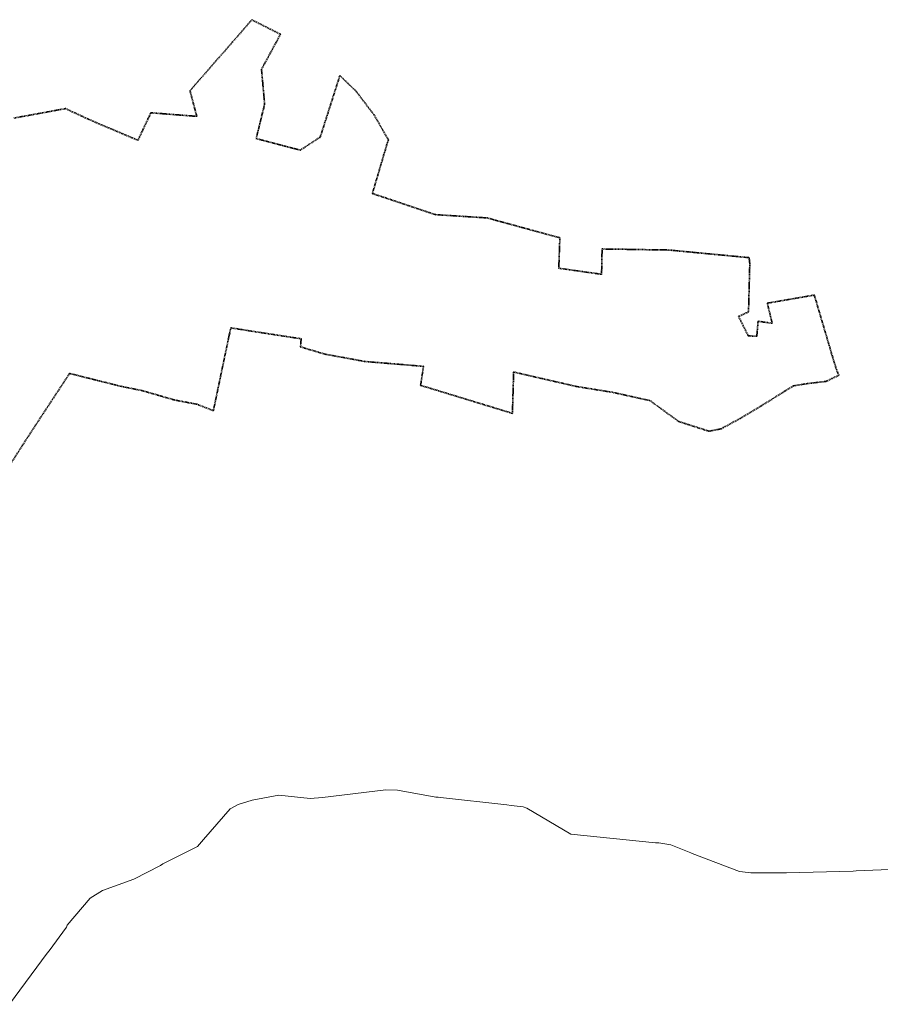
# Model space of a CAD drawing. Extents: x 5459987 to 5506369, y 5959610 to 5991660.
# Tile 42 of 51: x 5463336 to 5464983, y 5970803 to 5972689. Entities that reach past the tile are written whole.
import ezdxf

# ---------------------------------------------------------------- set-up
doc = ezdxf.new("R2010")
doc.units = 0
doc.linetypes.add('PRZER3-2', pattern=[2.5, 1.5, -1])
doc.layers.get('0').update_dxf_attribs({"linetype": 'CONTINUOUS'})
for name, color, linetype, lineweight in [('GEPPGO', 7, 'CONTINUOUS', 18), ('GESJOB', 7, 'CONTINUOUS', 35), ('GESOZN', 7, 'CONTINUOUS', 18)]:
    doc.layers.add(name, color=color, linetype=linetype, lineweight=lineweight)

# ---------------------------------------------------------------- blocks, each defined once
blk = doc.blocks.new('GEPPGO1_1')
at = {"color": 0}
blk.add_lwpolyline([(0, 0.25), (0.077254, 0.237764), (0.146946, 0.202254), (0.202254, 0.146946), (0.237764, 0.077254), (0.25, 0), (0.237764, -0.077254), (0.202254, -0.146946), (0.146946, -0.202254), (0.077254, -0.237764), (0, -0.25), (-0.077254, -0.237764), (-0.146946, -0.202254), (-0.202254, -0.146946), (-0.237764, -0.077254), (-0.25, 0), (-0.237764, 0.077254), (-0.202254, 0.146946), (-0.146946, 0.202254), (-0.077254, 0.237764)], close=True, dxfattribs=at)
blk = doc.blocks.new('GEPPGO1_2')
blk.add_hatch(color=0).paths.add_polyline_path([(0, -0.045), (0.013906, -0.042798), (0.02645, -0.036406), (0.036406, -0.02645), (0.042798, -0.013906), (0.045, 0), (0.042798, 0.013906), (0.036406, 0.02645), (0.02645, 0.036406), (0.013906, 0.042798), (0, 0.045), (-0.013906, 0.042798), (-0.02645, 0.036406), (-0.036406, 0.02645), (-0.042798, 0.013906), (-0.045, 0), (-0.042798, -0.013906), (-0.036406, -0.02645), (-0.02645, -0.036406), (-0.013906, -0.042798)])

msp = doc.modelspace()

# ---------------------------------------------------------------- linework, layer by layer
at = {"layer": 'GESJOB', "color": 252, "linetype": 'PRZER3-2', "lineweight": 35, "elevation": 10.2}
msp.add_lwpolyline([(5463324.7, 5972500.5), (5463410.2, 5972516.1), (5463413.3, 5972516.7), (5463423.5, 5972518.6), (5463455.2, 5972503.9), (5463472, 5972496.2), (5463513.9, 5972478.4), (5463531.1, 5972471.1), (5463562.2, 5972457.9), (5463587, 5972510.6), (5463670.2, 5972504.1), (5463674.6, 5972503.8), (5463661.8, 5972552.9), (5463743.4, 5972646.3), (5463780.3, 5972688.6), (5463835.1, 5972660.9), (5463798.7, 5972593.9), (5463804.7, 5972527.2), (5463795.3, 5972488.8), (5463794.3, 5972484.7), (5463788.5, 5972461.3), (5463799.5, 5972458.4), (5463860.4, 5972442.3), (5463872.9, 5972439), (5463873.4, 5972439.3), (5463911.2, 5972464.2), (5463948.7, 5972581.8), (5463979.6, 5972552), (5464013.6, 5972507.3), (5464041.5, 5972459.2), (5464021.1, 5972390.4), (5464010.9, 5972356), (5464131.6, 5972315.5), (5464144.6, 5972314.7), (5464230.7, 5972309.2), (5464242.7, 5972305.9), (5464270, 5972298.4), (5464291.8, 5972292.4), (5464296.7, 5972291.1), (5464318.7, 5972285.1), (5464342, 5972278.7), (5464369.8, 5972271.1), (5464367.8, 5972212.9), (5464449.7, 5972201.3), (5464450.7, 5972249.8), (5464478.9, 5972249.3), (5464504.7, 5972249), (5464530.6, 5972248.5), (5464555.9, 5972248.2), (5464577.9, 5972247.8), (5464583.3, 5972247.3), (5464625.4, 5972243.3), (5464632.8, 5972242.6), (5464732.2, 5972233.1), (5464733.4, 5972221.5), (5464731, 5972129.4), (5464712, 5972120.4), (5464730.5, 5972083.5), (5464746.8, 5972082.5), (5464749.3, 5972111.3), (5464776.3, 5972107.5), (5464767, 5972145.9), (5464856.9, 5972161.6), (5464891, 5972046), (5464899.3, 5972018.8), (5464903.9, 5972008), (5464879.5, 5971996.2), (5464842.2, 5971991.8), (5464817.3, 5971987.6), (5464800.8, 5971977.7), (5464754.7, 5971948.9), (5464714.8, 5971925.1), (5464682.2, 5971907.4), (5464678.6, 5971905.4), (5464678.3, 5971905.2), (5464655.3, 5971900.8), (5464597.6, 5971919.2), (5464542.2, 5971959.4), (5464470.6, 5971975.3), (5464402.1, 5971986.3), (5464281.4, 5972014.1), (5464279, 5971935), (5464205.2, 5971957.5), (5464103.3, 5971988.6), (5464108.8, 5972025), (5463996, 5972034.4), (5463920.4, 5972048.3), (5463873.4, 5972062.2), (5463874.6, 5972077.8), (5463787.9, 5972091.1), (5463740, 5972098.7), (5463737, 5972085), (5463735.5, 5972078.1), (5463727.3, 5972039.1), (5463706.6, 5971940.2), (5463675.2, 5971952.3), (5463631.7, 5971960.7), (5463600.7, 5971969.7), (5463571.6, 5971978.1), (5463569.5, 5971978.7), (5463530.7, 5971986.5), (5463528.7, 5971986.9), (5463512.6, 5971991), (5463487.9, 5971997.2), (5463431.3, 5972011.4), (5463381.3, 5971935.3), (5463341.3, 5971874), (5463310.9, 5971826.3)], dxfattribs=at)
at = {"layer": 'GESOZN', "color": 252, "linetype": 'Continuous', "lineweight": 18, "elevation": 10.1}
msp.add_lwpolyline([(5465112.6, 5971066.1), (5464937.1, 5971058.7), (5464931.1, 5971058.1), (5464803.4, 5971055), (5464735.6, 5971054.8), (5464730.1, 5971055.7), (5464713.6, 5971057.6), (5464623.1, 5971092.3), (5464620.4, 5971093.5), (5464582, 5971108.6), (5464559.1, 5971112.2), (5464552.8, 5971112.5), (5464390.9, 5971128.8), (5464306.8, 5971178.7), (5464299.9, 5971181.3), (5464276.6, 5971184), (5464268.1, 5971185.5), (5464141.3, 5971199.4), (5464136.8, 5971199.7), (5464132.2, 5971200), (5464059, 5971213.5), (5464037, 5971213.7), (5463915.2, 5971199.5), (5463892, 5971197.3), (5463831.9, 5971203.9), (5463781, 5971194.1), (5463754, 5971186.2), (5463739, 5971177.9), (5463687.9, 5971118.7), (5463675.9, 5971105.2), (5463609.8, 5971072.2), (5463605.4, 5971069.1), (5463554.6, 5971042.6), (5463494.6, 5971021.3), (5463470.8, 5971006.5), (5463426.9, 5970954.8), (5463425.5, 5970951.1), (5463392.2, 5970905.7), (5463388.7, 5970901.3), (5463316.5, 5970803.2)], dxfattribs=at)

# ---------------------------------------------------------------- block references
at = {"layer": 'GEPPGO', "color": 252, "linetype": 'Continuous', "lineweight": 18}
for name, p in [('GEPPGO1_1', (5463780.3, 5972688.6, 10.2)), ('GEPPGO1_1', (5463743.4, 5972646.3, 10.2)), ('GEPPGO1_1', (5463835.1, 5972660.9, 10.2)), ('GEPPGO1_1', (5463798.7, 5972593.9, 10.2)), ('GEPPGO1_1', (5463948.7, 5972581.8, 10.2)), ('GEPPGO1_1', (5463661.8, 5972552.9, 10.2)), ('GEPPGO1_1', (5463979.6, 5972552, 10.2)), ('GEPPGO1_1', (5463410.2, 5972516.1, 10.2)), ('GEPPGO1_1', (5463413.3, 5972516.7, 10.2)), ('GEPPGO1_1', (5463423.5, 5972518.6, 10.2)), ('GEPPGO1_1', (5463804.7, 5972527.2, 10.2)), ('GEPPGO1_1', (5463455.2, 5972503.9, 10.2)), ('GEPPGO1_1', (5463472, 5972496.2, 10.2)), ('GEPPGO1_1', (5463587, 5972510.6, 10.2)), ('GEPPGO1_1', (5463670.2, 5972504.1, 10.2)), ('GEPPGO1_1', (5463674.6, 5972503.8, 10.2)), ('GEPPGO1_1', (5464013.6, 5972507.3, 10.2)), ('GEPPGO1_1', (5463513.9, 5972478.4, 10.2)), ('GEPPGO1_1', (5463794.3, 5972484.7, 10.2)), ('GEPPGO1_1', (5463795.3, 5972488.8, 10.2)), ('GEPPGO1_1', (5463531.1, 5972471.1, 10.2)), ('GEPPGO1_1', (5463562.2, 5972457.9, 10.2)), ('GEPPGO1_1', (5463788.5, 5972461.3, 10.2)), ('GEPPGO1_1', (5463799.5, 5972458.4, 10.2)), ('GEPPGO1_1', (5463911.2, 5972464.2, 10.2)), ('GEPPGO1_1', (5464041.5, 5972459.2, 10.2)), ('GEPPGO1_1', (5463860.4, 5972442.3, 10.2)), ('GEPPGO1_1', (5463872.9, 5972439, 10.2)), ('GEPPGO1_1', (5463873.4, 5972439.3, 10.2)), ('GEPPGO1_1', (5464021.1, 5972390.4, 10.2)), ('GEPPGO1_1', (5464010.9, 5972356, 10.2)), ('GEPPGO1_1', (5464131.6, 5972315.5, 10.2)), ('GEPPGO1_1', (5464144.6, 5972314.7, 10.2)), ('GEPPGO1_1', (5464230.7, 5972309.2, 10.2)), ('GEPPGO1_1', (5464242.7, 5972305.9, 10.2)), ('GEPPGO1_1', (5464270, 5972298.4, 10.2)), ('GEPPGO1_2', (5464291.8, 5972292.4, 10.2)), ('GEPPGO1_1', (5464296.7, 5972291.1, 10.2)), ('GEPPGO1_1', (5464318.7, 5972285.1, 10.2)), ('GEPPGO1_1', (5464342, 5972278.7, 10.2)), ('GEPPGO1_1', (5464369.8, 5972271.1, 10.2)), ('GEPPGO1_1', (5464450.7, 5972249.8, 10.2)), ('GEPPGO1_1', (5464478.9, 5972249.3, 10.2)), ('GEPPGO1_1', (5464504.7, 5972249, 10.2)), ('GEPPGO1_1', (5464530.6, 5972248.5, 10.2)), ('GEPPGO1_1', (5464555.9, 5972248.2, 10.2)), ('GEPPGO1_1', (5464577.9, 5972247.8, 10.2)), ('GEPPGO1_2', (5464583.3, 5972247.3, 10.2)), ('GEPPGO1_1', (5464625.4, 5972243.3, 10.2)), ('GEPPGO1_1', (5464632.8, 5972242.6, 10.2)), ('GEPPGO1_1', (5464732.2, 5972233.1, 10.2)), ('GEPPGO1_1', (5464367.8, 5972212.9, 10.2)), ('GEPPGO1_1', (5464733.4, 5972221.5, 10.2)), ('GEPPGO1_1', (5464449.7, 5972201.3, 10.2)), ('GEPPGO1_1', (5464856.9, 5972161.6, 10.2)), ('GEPPGO1_1', (5464767, 5972145.9, 10.2)), ('GEPPGO1_1', (5464712, 5972120.4, 10.2)), ('GEPPGO1_1', (5464731, 5972129.4, 10.2)), ('GEPPGO1_1', (5463740, 5972098.7, 10.2)), ('GEPPGO1_1', (5464749.3, 5972111.3, 10.2)), ('GEPPGO1_1', (5464776.3, 5972107.5, 10.2)), ('GEPPGO1_1', (5463737, 5972085, 10.2)), ('GEPPGO1_1', (5463787.9, 5972091.1, 10.2)), ('GEPPGO1_1', (5464730.5, 5972083.5, 10.2)), ('GEPPGO1_1', (5464746.8, 5972082.5, 10.2)), ('GEPPGO1_1', (5463735.5, 5972078.1, 10.2)), ('GEPPGO1_1', (5463873.4, 5972062.2, 10.2)), ('GEPPGO1_1', (5463874.6, 5972077.8, 10.2)), ('GEPPGO1_1', (5463920.4, 5972048.3, 10.2)), ('GEPPGO1_1', (5464891, 5972046, 10.2)), ('GEPPGO1_1', (5463727.3, 5972039.1, 10.2)), ('GEPPGO1_1', (5463996, 5972034.4, 10.2)), ('GEPPGO1_1', (5464108.8, 5972025, 10.2)), ('GEPPGO1_1', (5463431.3, 5972011.4, 10.2)), ('GEPPGO1_1', (5464281.4, 5972014.1, 10.2)), ('GEPPGO1_1', (5464899.3, 5972018.8, 10.2)), ('GEPPGO1_1', (5464903.9, 5972008, 10.2)), ('GEPPGO1_1', (5463487.9, 5971997.2, 10.2)), ('GEPPGO1_1', (5463512.6, 5971991, 10.2)), ('GEPPGO1_1', (5463528.7, 5971986.9, 10.2)), ('GEPPGO1_1', (5463530.7, 5971986.5, 10.2)), ('GEPPGO1_1', (5464103.3, 5971988.6, 10.2)), ('GEPPGO1_1', (5464402.1, 5971986.3, 10.2)), ('GEPPGO1_1', (5464817.3, 5971987.6, 10.2)), ('GEPPGO1_1', (5464842.2, 5971991.8, 10.2)), ('GEPPGO1_1', (5464879.5, 5971996.2, 10.2)), ('GEPPGO1_1', (5463569.5, 5971978.7, 10.2)), ('GEPPGO1_1', (5463571.6, 5971978.1, 10.2)), ('GEPPGO1_1', (5463600.7, 5971969.7, 10.2)), ('GEPPGO1_1', (5464470.6, 5971975.3, 10.2)), ('GEPPGO1_1', (5464800.8, 5971977.7, 10.2)), ('GEPPGO1_1', (5463631.7, 5971960.7, 10.2)), ('GEPPGO1_1', (5463675.2, 5971952.3, 10.2)), ('GEPPGO1_1', (5464205.2, 5971957.5, 10.2)), ('GEPPGO1_1', (5464542.2, 5971959.4, 10.2)), ('GEPPGO1_1', (5464754.7, 5971948.9, 10.2)), ('GEPPGO1_1', (5463381.3, 5971935.3, 10.2)), ('GEPPGO1_1', (5463706.6, 5971940.2, 10.2)), ('GEPPGO1_1', (5464279, 5971935, 10.2)), ('GEPPGO1_1', (5464597.6, 5971919.2, 10.2)), ('GEPPGO1_1', (5464714.8, 5971925.1, 10.2)), ('GEPPGO1_1', (5464655.3, 5971900.8, 10.2)), ('GEPPGO1_1', (5464678.3, 5971905.2, 10.2)), ('GEPPGO1_1', (5464678.6, 5971905.4, 10.2)), ('GEPPGO1_1', (5464682.2, 5971907.4, 10.2)), ('GEPPGO1_1', (5463341.3, 5971874, 10.2))]:
    msp.add_blockref(name, p, dxfattribs=at)

doc.saveas('drawing.dxf')
